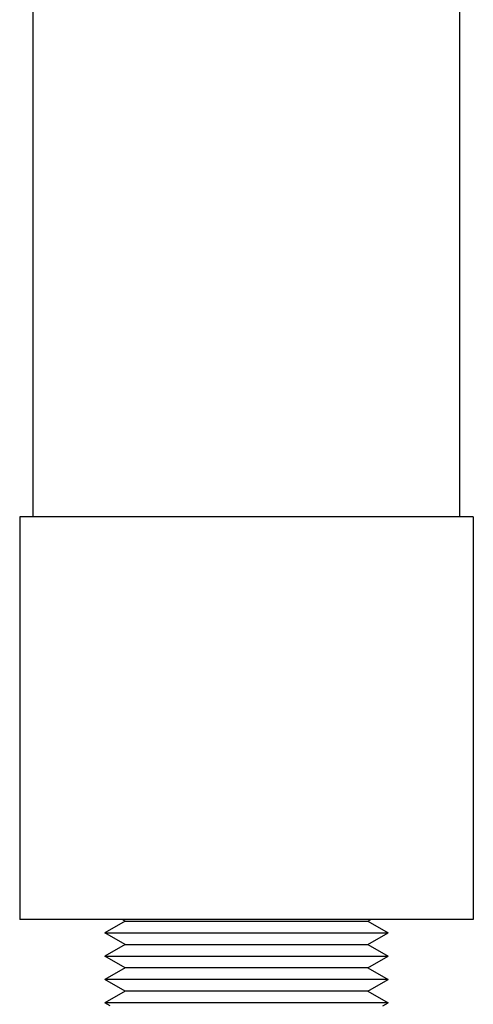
# Model space of a CAD drawing. Header units: inches. Extents: x 0 to 34, y 0 to 22.
# Tile 52 of 64: x 19.033 to 19.427, y 11.405 to 12.259. Entities that reach past the tile are written whole.
import ezdxf

# ---------------------------------------------------------------- set-up
doc = ezdxf.new("R2010")
doc.units = ezdxf.units.IN
doc.header["$LTSCALE"] = 1.87
doc.header["$MEASUREMENT"] = 0
doc.layers.get('0').update_dxf_attribs({"linetype": 'CONTINUOUS'})

msp = doc.modelspace()

# ---------------------------------------------------------------- linework, layer by layer
at = {"color": 7, "linetype": 'CONTINUOUS'}
for p, q in [((19.04526, 11.82766), (19.04526, 12.27057)), ((19.41534, 11.82766), (19.41534, 12.27057)), ((19.03345, 11.82766), (19.03345, 11.47825)), ((19.42715, 11.82766), (19.03345, 11.82766)), ((19.42715, 11.82766), (19.42715, 11.47825)), ((19.42715, 11.47825), (19.03345, 11.47825)), ((19.12499, 11.47673), (19.12236, 11.47825)), ((19.33562, 11.47673), (19.33825, 11.47825)), ((19.12499, 11.47673), (19.10747, 11.46661)), ((19.12499, 11.47673), (19.33562, 11.47673)), ((19.33562, 11.47673), (19.35314, 11.46661)), ((19.10747, 11.46661), (19.35314, 11.46661)), ((19.12499, 11.4565), (19.10747, 11.46661)), ((19.33562, 11.4565), (19.35314, 11.46661)), ((19.12499, 11.4565), (19.10747, 11.44638)), ((19.12499, 11.4565), (19.33562, 11.4565)), ((19.33562, 11.4565), (19.35314, 11.44638)), ((19.10747, 11.44638), (19.35314, 11.44638)), ((19.12499, 11.43627), (19.10747, 11.44638)), ((19.33562, 11.43627), (19.35314, 11.44638)), ((19.12499, 11.43627), (19.10747, 11.42615)), ((19.33562, 11.43627), (19.12499, 11.43627)), ((19.33562, 11.43627), (19.35314, 11.42615)), ((19.35314, 11.42615), (19.10747, 11.42615)), ((19.12499, 11.41604), (19.10747, 11.42615)), ((19.33562, 11.41604), (19.35314, 11.42615)), ((19.12499, 11.41604), (19.10747, 11.40592)), ((19.33562, 11.41604), (19.12499, 11.41604)), ((19.33562, 11.41604), (19.35314, 11.40592)), ((19.35314, 11.40592), (19.10747, 11.40592)), ((19.1121, 11.40325), (19.10747, 11.40592)), ((19.3485, 11.40325), (19.35314, 11.40592))]:
    msp.add_line(p, q, dxfattribs=at)

doc.saveas('drawing.dxf')
